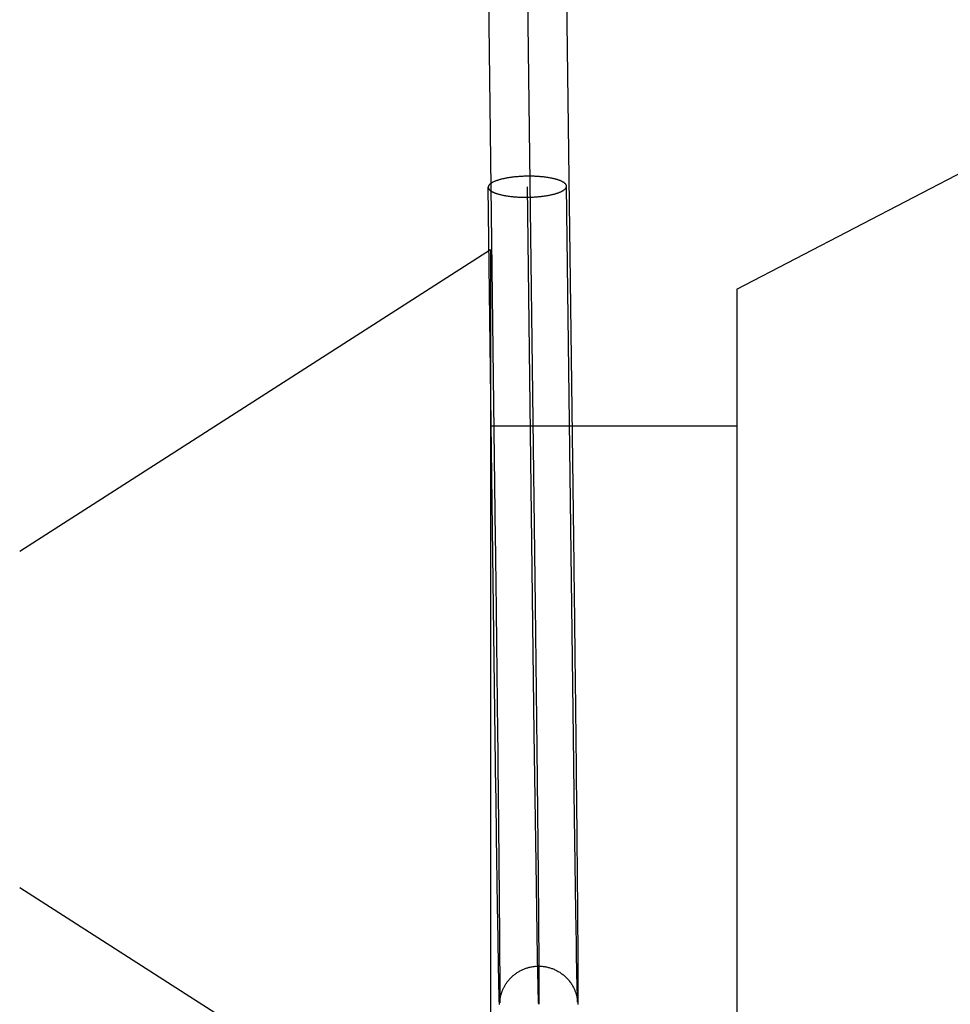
# Model space of a CAD drawing. Header units: inches. Extents: x 0 to 204, y 0 to 132.
# Tile 8 of 99: x 37.26 to 37.498, y 49.17 to 49.422. Entities that reach past the tile are written whole.
import ezdxf

# ---------------------------------------------------------------- set-up
doc = ezdxf.new("R2010")
doc.units = ezdxf.units.IN
doc.header["$LTSCALE"] = 11.243375
doc.header["$MEASUREMENT"] = 0
doc.linetypes.add('HIDDEN', pattern=[0.2, 0.1, -0.1])
doc.layers.add('DEFAULT_2', color=8, linetype='HIDDEN')

msp = doc.modelspace()

# ---------------------------------------------------------------- linework, layer by layer
at = {"layer": 'DEFAULT_2', "color": 8, "linetype": 'HIDDEN'}
for p, q in [((37.38947, 49.43453), (37.39153, 49.27177)), ((37.4431, 49.35265), (37.5681, 49.41765)), ((37.3815, 49.22438), (37.37953, 49.37869)), ((37.3913, 49.23913), (37.38953, 49.37882)), ((37.40132, 49.2381), (37.39953, 49.37895)), ((37.3801, 49.36265), (37.25971, 49.2856)), ((37.3801, 49.36265), (37.3801, 49.12265)), ((37.4431, 49.35265), (37.4431, 49.13265)), ((37.4431, 49.31765), (37.3801, 49.31765)), ((37.39153, 49.27177), (37.39195, 49.23513)), ((37.39175, 49.20591), (37.3913, 49.23913)), ((37.39195, 49.23513), (37.39227, 49.20268)), ((37.4017, 49.20922), (37.40168, 49.21118)), ((37.40218, 49.21203), (37.4022, 49.21005)), ((37.38221, 49.20905), (37.38223, 49.20712)), ((37.39213, 49.18187), (37.39175, 49.20591)), ((37.38182, 49.20138), (37.38179, 49.20319)), ((37.38225, 49.20431), (37.38227, 49.20248)), ((37.40181, 49.20176), (37.40179, 49.20357)), ((37.40226, 49.20431), (37.40227, 49.20248)), ((37.40227, 49.20248), (37.40229, 49.20068)), ((37.25971, 49.1997), (37.3801, 49.12265)), ((37.38229, 49.19981), (37.38231, 49.19808)), ((37.38188, 49.19701), (37.38185, 49.19873)), ((37.38231, 49.19808), (37.38232, 49.19639)), ((37.40188, 49.19741), (37.40185, 49.19912)), ((37.4019, 49.19575), (37.40188, 49.19741)), ((37.40231, 49.19807), (37.40232, 49.19637)), ((37.38191, 49.19534), (37.38188, 49.19701)), ((37.38193, 49.19371), (37.38191, 49.19534)), ((37.38232, 49.19639), (37.38234, 49.19475)), ((37.38234, 49.19475), (37.38235, 49.19315)), ((37.40193, 49.19413), (37.4019, 49.19575)), ((37.40232, 49.19637), (37.40234, 49.19473)), ((37.40234, 49.19473), (37.40236, 49.19234)), ((37.38196, 49.19213), (37.38193, 49.19371)), ((37.38199, 49.18984), (37.38196, 49.19213)), ((37.38235, 49.19315), (37.38237, 49.19083)), ((37.40195, 49.19255), (37.40193, 49.19413)), ((37.40199, 49.19028), (37.40195, 49.19255)), ((37.40236, 49.19234), (37.40237, 49.1908)), ((37.38203, 49.18766), (37.38199, 49.18984)), ((37.38237, 49.19083), (37.38238, 49.18935)), ((37.40201, 49.18882), (37.40199, 49.19028)), ((37.40237, 49.1908), (37.40239, 49.18858)), ((37.38206, 49.18559), (37.38203, 49.18766)), ((37.38238, 49.18935), (37.3824, 49.18722)), ((37.3824, 49.18722), (37.38241, 49.18454)), ((37.40206, 49.18605), (37.40201, 49.18882)), ((37.40239, 49.18858), (37.4024, 49.18648)), ((37.38225, 49.17517), (37.38206, 49.18559)), ((37.38241, 49.18454), (37.38246, 49.17476)), ((37.40212, 49.18228), (37.40206, 49.18605)), ((37.4024, 49.18648), (37.40242, 49.18321)), ((37.40227, 49.17424), (37.40212, 49.18228)), ((37.40242, 49.18321), (37.40246, 49.17458)), ((37.38232, 49.17199), (37.38225, 49.17517)), ((37.38246, 49.17476), (37.38246, 49.1722)), ((37.40246, 49.17458), (37.40246, 49.17191)), ((37.38236, 49.17075), (37.38232, 49.17199)), ((37.38246, 49.1722), (37.38246, 49.17105)), ((37.40233, 49.17196), (37.40227, 49.17424)), ((37.40235, 49.17116), (37.40233, 49.17196)), ((37.38238, 49.17014), (37.38236, 49.17075)), ((37.38239, 49.16981), (37.38238, 49.17014)), ((37.38246, 49.17062), (37.38245, 49.17037)), ((37.38245, 49.17037), (37.38245, 49.17025)), ((37.38245, 49.17028), (37.38246, 49.17034)), ((37.38245, 49.17024), (37.38245, 49.17028)), ((37.38245, 49.17025), (37.38245, 49.17021)), ((37.38245, 49.1702), (37.38245, 49.17022)), ((37.38245, 49.17019), (37.38245, 49.17018)), ((37.38245, 49.17018), (37.38245, 49.17019)), ((37.38245, 49.17017), (37.38245, 49.17017)), ((37.38246, 49.17105), (37.38246, 49.17062)), ((37.38246, 49.17041), (37.38247, 49.17048)), ((37.38246, 49.17034), (37.38246, 49.17041)), ((37.38247, 49.17055), (37.38248, 49.17063)), ((37.38247, 49.17048), (37.38247, 49.17055)), ((37.38248, 49.17063), (37.38249, 49.17071)), ((37.40233, 49.17089), (37.40234, 49.17081)), ((37.40234, 49.17081), (37.40235, 49.17074)), ((37.40237, 49.17078), (37.40235, 49.17116)), ((37.40235, 49.17074), (37.40236, 49.17066)), ((37.40236, 49.17066), (37.40237, 49.1706)), ((37.40237, 49.17057), (37.40237, 49.17078)), ((37.40237, 49.1706), (37.40237, 49.17054)), ((37.40238, 49.17047), (37.40237, 49.17057)), ((37.40238, 49.17042), (37.40238, 49.17047)), ((37.40238, 49.17045), (37.40238, 49.17044)), ((37.40238, 49.17043), (37.40238, 49.17041)), ((37.40246, 49.17092), (37.40245, 49.17032)), ((37.40245, 49.17032), (37.40245, 49.17)), ((37.40245, 49.17), (37.40245, 49.1698)), ((37.40246, 49.17191), (37.40246, 49.17092))]:
    msp.add_line(p, q, dxfattribs=at)
for points in [[(37.37947, 49.43441), (37.38132, 49.28875), (37.38133, 49.28759), (37.38135, 49.28643)], [(37.39947, 49.43466), (37.40132, 49.289), (37.40133, 49.28783), (37.40135, 49.28667)], [(37.38953, 49.3815), (37.38931, 49.38149), (37.38908, 49.38149), (37.38886, 49.38148), (37.38864, 49.38148), (37.38841, 49.38147), (37.38819, 49.38146), (37.38797, 49.38145), (37.38775, 49.38143), (37.38753, 49.38142), (37.38731, 49.3814), (37.38709, 49.38139), (37.38687, 49.38137), (37.38666, 49.38135), (37.38644, 49.38133), (37.38623, 49.38131), (37.38602, 49.38128), (37.38581, 49.38126), (37.3856, 49.38124), (37.3854, 49.38121), (37.38519, 49.38118), (37.38499, 49.38115), (37.3848, 49.38112), (37.3846, 49.38109), (37.3844, 49.38106), (37.38421, 49.38102), (37.38402, 49.38099), (37.38384, 49.38095), (37.38366, 49.38092), (37.38348, 49.38088), (37.3833, 49.38084), (37.38313, 49.3808), (37.38295, 49.38076), (37.38279, 49.38072), (37.38262, 49.38067), (37.38246, 49.38063), (37.38231, 49.38058), (37.38215, 49.38054), (37.382, 49.38049), (37.38186, 49.38044), (37.38172, 49.3804), (37.38158, 49.38035), (37.38144, 49.3803), (37.38131, 49.38025), (37.38119, 49.3802), (37.38107, 49.38014), (37.38095, 49.38009), (37.38084, 49.38004), (37.38073, 49.37998), (37.38062, 49.37993), (37.38052, 49.37987), (37.38043, 49.37982), (37.38034, 49.37976), (37.38025, 49.37971), (37.38017, 49.37965), (37.3801, 49.37959), (37.38002, 49.37953), (37.37996, 49.37948), (37.37989, 49.37942), (37.37984, 49.37936), (37.37978, 49.3793), (37.37974, 49.37924), (37.37969, 49.37918), (37.37966, 49.37912), (37.37962, 49.37906), (37.3796, 49.379), (37.37957, 49.37894), (37.37956, 49.37888), (37.37954, 49.37882), (37.37954, 49.37876), (37.37953, 49.3787), (37.37953, 49.37869)], [(37.39953, 49.37895), (37.39953, 49.379), (37.39952, 49.37906), (37.39951, 49.37912), (37.39949, 49.37918), (37.39947, 49.37924), (37.39944, 49.37929), (37.39941, 49.37935), (37.39937, 49.37941), (37.39933, 49.37947), (37.39928, 49.37953), (37.39923, 49.37959), (37.39917, 49.37964), (37.39911, 49.3797), (37.39904, 49.37976), (37.39897, 49.37981), (37.3989, 49.37987), (37.39881, 49.37992), (37.39873, 49.37998), (37.39864, 49.38003), (37.39854, 49.38009), (37.39844, 49.38014), (37.39834, 49.38019), (37.39823, 49.38024), (37.39812, 49.38029), (37.398, 49.38034), (37.39788, 49.38039), (37.39775, 49.38044), (37.39762, 49.38049), (37.39749, 49.38053), (37.39735, 49.38058), (37.39721, 49.38063), (37.39706, 49.38067), (37.39691, 49.38071), (37.39676, 49.38075), (37.3966, 49.3808), (37.39644, 49.38084), (37.39628, 49.38088), (37.39611, 49.38091), (37.39594, 49.38095), (37.39577, 49.38099), (37.39559, 49.38102), (37.39541, 49.38105), (37.39523, 49.38109), (37.39504, 49.38112), (37.39485, 49.38115), (37.39466, 49.38118), (37.39447, 49.38121), (37.39427, 49.38123), (37.39407, 49.38126), (37.39387, 49.38128), (37.39367, 49.38131), (37.39346, 49.38133), (37.39326, 49.38135), (37.39305, 49.38137), (37.39284, 49.38139), (37.39262, 49.3814), (37.39241, 49.38142), (37.39219, 49.38143), (37.39198, 49.38144), (37.39176, 49.38146), (37.39154, 49.38147), (37.39132, 49.38148), (37.3911, 49.38148), (37.39088, 49.38149), (37.39065, 49.38149), (37.39043, 49.3815), (37.39021, 49.3815), (37.38998, 49.3815), (37.38976, 49.3815), (37.38953, 49.3815)], [(37.37953, 49.37869), (37.37954, 49.37864), (37.37954, 49.37858), (37.37956, 49.37852), (37.37957, 49.37846), (37.3796, 49.3784), (37.37962, 49.37834), (37.37966, 49.37828), (37.37969, 49.37822), (37.37974, 49.37817), (37.37978, 49.37811), (37.37984, 49.37805), (37.37989, 49.37799), (37.37996, 49.37794), (37.38002, 49.37788), (37.3801, 49.37782), (37.38017, 49.37777), (37.38025, 49.37771), (37.38034, 49.37766), (37.38043, 49.3776), (37.38052, 49.37755), (37.38062, 49.3775), (37.38073, 49.37745), (37.38084, 49.37739), (37.38095, 49.37734), (37.38107, 49.37729), (37.38119, 49.37724), (37.38131, 49.3772), (37.38144, 49.37715), (37.38158, 49.3771), (37.38172, 49.37706), (37.38186, 49.37701), (37.382, 49.37697), (37.38215, 49.37692), (37.38231, 49.37688), (37.38246, 49.37684), (37.38262, 49.3768), (37.38279, 49.37676), (37.38295, 49.37672), (37.38313, 49.37669), (37.3833, 49.37665), (37.38348, 49.37662), (37.38366, 49.37658), (37.38384, 49.37655), (37.38402, 49.37652), (37.38421, 49.37649), (37.3844, 49.37646), (37.3846, 49.37643), (37.3848, 49.3764), (37.38499, 49.37638), (37.38519, 49.37635), (37.3854, 49.37633), (37.3856, 49.37631), (37.38581, 49.37629), (37.38602, 49.37627), (37.38623, 49.37625), (37.38644, 49.37623), (37.38666, 49.37622), (37.38687, 49.3762), (37.38709, 49.37619), (37.38731, 49.37618), (37.38753, 49.37617), (37.38775, 49.37616), (37.38797, 49.37615), (37.38819, 49.37615), (37.38841, 49.37614), (37.38864, 49.37614), (37.38886, 49.37614), (37.38908, 49.37614), (37.38931, 49.37614), (37.38953, 49.37614)], [(37.38953, 49.37614), (37.38976, 49.37614), (37.38998, 49.37615), (37.39021, 49.37615), (37.39043, 49.37616), (37.39065, 49.37617), (37.39088, 49.37618), (37.3911, 49.37619), (37.39132, 49.3762), (37.39154, 49.37622), (37.39176, 49.37623), (37.39198, 49.37625), (37.39219, 49.37627), (37.39241, 49.37629), (37.39262, 49.37631), (37.39284, 49.37633), (37.39305, 49.37635), (37.39326, 49.37638), (37.39346, 49.3764), (37.39367, 49.37643), (37.39387, 49.37646), (37.39407, 49.37648), (37.39427, 49.37652), (37.39447, 49.37655), (37.39466, 49.37658), (37.39485, 49.37661), (37.39504, 49.37665), (37.39523, 49.37668), (37.39541, 49.37672), (37.39559, 49.37676), (37.39577, 49.3768), (37.39594, 49.37684), (37.39611, 49.37688), (37.39628, 49.37692), (37.39644, 49.37696), (37.3966, 49.37701), (37.39676, 49.37705), (37.39691, 49.3771), (37.39706, 49.37714), (37.39721, 49.37719), (37.39735, 49.37724), (37.39749, 49.37729), (37.39762, 49.37734), (37.39775, 49.37739), (37.39788, 49.37744), (37.398, 49.37749), (37.39812, 49.37755), (37.39823, 49.3776), (37.39834, 49.37765), (37.39844, 49.37771), (37.39854, 49.37776), (37.39864, 49.37782), (37.39873, 49.37787), (37.39881, 49.37793), (37.3989, 49.37799), (37.39897, 49.37804), (37.39904, 49.3781), (37.39911, 49.37816), (37.39917, 49.37822), (37.39923, 49.37828), (37.39928, 49.37834), (37.39933, 49.3784), (37.39937, 49.37846), (37.39941, 49.37852), (37.39944, 49.37858), (37.39947, 49.37864), (37.39949, 49.3787), (37.39951, 49.37876), (37.39952, 49.37882), (37.39953, 49.37888), (37.39953, 49.37894), (37.39953, 49.37895)], [(37.38135, 49.28643), (37.38138, 49.28409), (37.38139, 49.28292), (37.38141, 49.28174)], [(37.40135, 49.28667), (37.40138, 49.28433), (37.40139, 49.28315), (37.40141, 49.28197)], [(37.38141, 49.28174), (37.38144, 49.27939), (37.38145, 49.2782), (37.38147, 49.27702)], [(37.40141, 49.28197), (37.40144, 49.27961), (37.40145, 49.27842), (37.40146, 49.27723)], [(37.38147, 49.27702), (37.38149, 49.27464), (37.38151, 49.27345), (37.38152, 49.27226)], [(37.40146, 49.27723), (37.40149, 49.27485), (37.40151, 49.27366), (37.40152, 49.27246)], [(37.38152, 49.27226), (37.38155, 49.26988), (37.38157, 49.26868), (37.38158, 49.26749)], [(37.40152, 49.27246), (37.40155, 49.27007), (37.40157, 49.26887), (37.40158, 49.26767)], [(37.40158, 49.26767), (37.40161, 49.26527), (37.40162, 49.26407), (37.40164, 49.26287)], [(37.38158, 49.26749), (37.38161, 49.26509), (37.38162, 49.2639), (37.38164, 49.2627), (37.38165, 49.26151)], [(37.40164, 49.26287), (37.40166, 49.26047), (37.40168, 49.25928), (37.40169, 49.25808), (37.40171, 49.25688)], [(37.38165, 49.26151), (37.38168, 49.25912), (37.38169, 49.25792), (37.38171, 49.25673)], [(37.38171, 49.25673), (37.38173, 49.25435), (37.38175, 49.25316), (37.38176, 49.25197)], [(37.40171, 49.25688), (37.40173, 49.25449), (37.40175, 49.2533), (37.40176, 49.25211)], [(37.38176, 49.25197), (37.38179, 49.2496), (37.3818, 49.24842), (37.38181, 49.24725)], [(37.40176, 49.25211), (37.40179, 49.24974), (37.4018, 49.24855), (37.40181, 49.24737)], [(37.38181, 49.24725), (37.38184, 49.2449), (37.38185, 49.24373), (37.38187, 49.24256)], [(37.40181, 49.24737), (37.40184, 49.24502), (37.40185, 49.24385), (37.40187, 49.24268)], [(37.38187, 49.24256), (37.38189, 49.24024), (37.3819, 49.23909), (37.38192, 49.23794)], [(37.40187, 49.24268), (37.40189, 49.24035), (37.4019, 49.23919), (37.40192, 49.23804)], [(37.38192, 49.23794), (37.38194, 49.23565), (37.38195, 49.23451), (37.38197, 49.23338)], [(37.40138, 49.23355), (37.40135, 49.23582), (37.40133, 49.23696), (37.40132, 49.2381)], [(37.40192, 49.23804), (37.40194, 49.23574), (37.40195, 49.2346), (37.40197, 49.23347)], [(37.38197, 49.23338), (37.38199, 49.23113), (37.382, 49.23001)], [(37.40144, 49.22907), (37.40141, 49.2313), (37.40139, 49.23242), (37.40138, 49.23355)], [(37.40197, 49.23347), (37.40199, 49.23121), (37.402, 49.23009)], [(37.382, 49.23001), (37.38202, 49.22779), (37.38204, 49.22669), (37.38205, 49.2256)], [(37.402, 49.23009), (37.40202, 49.22787), (37.40204, 49.22676), (37.40205, 49.22567)], [(37.40149, 49.22468), (37.40146, 49.22686), (37.40145, 49.22796), (37.40144, 49.22907)], [(37.38205, 49.2256), (37.38207, 49.22343), (37.38208, 49.22236)], [(37.40205, 49.22567), (37.40207, 49.22349), (37.40208, 49.22241)], [(37.38154, 49.22115), (37.38151, 49.2233), (37.3815, 49.22438)], [(37.38208, 49.22236), (37.3821, 49.22022), (37.38211, 49.21917), (37.38212, 49.21812)], [(37.40154, 49.22146), (37.40151, 49.2236), (37.40149, 49.22468)], [(37.40208, 49.22241), (37.4021, 49.22028), (37.40211, 49.21922), (37.40212, 49.21817)], [(37.38158, 49.21797), (37.38155, 49.22008), (37.38154, 49.22115)], [(37.40158, 49.2183), (37.40155, 49.2204), (37.40154, 49.22146)], [(37.38162, 49.21487), (37.3816, 49.21693), (37.38158, 49.21797)], [(37.38212, 49.21812), (37.38214, 49.21605), (37.38215, 49.21503)], [(37.40162, 49.2152), (37.40159, 49.21726), (37.40158, 49.2183)], [(37.40212, 49.21817), (37.40214, 49.21609), (37.40215, 49.21506)], [(37.38167, 49.21183), (37.38164, 49.21385), (37.38162, 49.21487)], [(37.38215, 49.21503), (37.38217, 49.213), (37.38218, 49.212)], [(37.40168, 49.21118), (37.40165, 49.21317), (37.40164, 49.21418), (37.40162, 49.2152)], [(37.40215, 49.21506), (37.40217, 49.21303), (37.40218, 49.21203)], [(37.38171, 49.20887), (37.38168, 49.21084), (37.38167, 49.21183)], [(37.38218, 49.212), (37.3822, 49.21002), (37.38221, 49.20905)], [(37.4022, 49.21005), (37.40222, 49.2081), (37.40223, 49.20714)], [(37.38175, 49.20599), (37.38172, 49.2079), (37.38171, 49.20887)], [(37.40175, 49.20635), (37.40172, 49.20826), (37.4017, 49.20922)], [(37.38179, 49.20319), (37.38176, 49.20505), (37.38175, 49.20599)], [(37.38223, 49.20712), (37.38225, 49.20524), (37.38225, 49.20431)], [(37.40179, 49.20357), (37.40176, 49.20542), (37.40175, 49.20635)], [(37.40223, 49.20714), (37.40225, 49.20525), (37.40226, 49.20431)], [(37.38227, 49.20248), (37.38229, 49.20069), (37.38229, 49.19981)], [(37.39227, 49.20268), (37.39244, 49.17989), (37.39247, 49.17306), (37.39244, 49.16986), (37.39238, 49.17026), (37.39227, 49.17426), (37.39213, 49.18187)], [(37.38185, 49.19873), (37.38183, 49.20048), (37.38182, 49.20138)], [(37.40185, 49.19912), (37.40183, 49.20087), (37.40181, 49.20176)], [(37.40229, 49.20068), (37.4023, 49.19893), (37.40231, 49.19807)], [(37.38249, 49.17071), (37.3825, 49.17079), (37.38251, 49.17083), (37.38251, 49.17087), (37.38252, 49.17092), (37.38252, 49.17096), (37.38253, 49.171), (37.38253, 49.17105), (37.38254, 49.1711), (37.38255, 49.17114), (37.38256, 49.17119), (37.38256, 49.17124), (37.38257, 49.17129), (37.38258, 49.17134), (37.38259, 49.17139), (37.3826, 49.17145), (37.38261, 49.1715), (37.38262, 49.17156), (37.38264, 49.17162), (37.38265, 49.17169), (37.38266, 49.17175), (37.38268, 49.17181), (37.38269, 49.17189), (37.38271, 49.17197), (37.38273, 49.17204), (37.38275, 49.17212), (37.38278, 49.17221), (37.3828, 49.17231), (37.38283, 49.1724), (37.38286, 49.17249), (37.38289, 49.1726), (37.38293, 49.17271), (37.38297, 49.17283), (37.38301, 49.17295), (37.38305, 49.17308), (37.38311, 49.17321), (37.38316, 49.17334), (37.38321, 49.17348), (37.38327, 49.17362), (37.38334, 49.17377), (37.38342, 49.17393), (37.3835, 49.17409), (37.38358, 49.17425), (37.38367, 49.17441), (37.38376, 49.17458), (37.38386, 49.17474), (37.38395, 49.1749), (37.38406, 49.17506), (37.38417, 49.17523), (37.38429, 49.1754), (37.3844, 49.17555), (37.38452, 49.17571), (37.38464, 49.17587), (37.38477, 49.17602), (37.3849, 49.17618), (37.38504, 49.17633), (37.38518, 49.17648), (37.38532, 49.17662), (37.38546, 49.17676), (37.38561, 49.1769), (37.38576, 49.17704), (37.38592, 49.17718), (37.38608, 49.17732), (37.38624, 49.17745), (37.3864, 49.17757), (37.38657, 49.17769), (37.38674, 49.17781), (37.38691, 49.17793), (37.38709, 49.17804), (37.38727, 49.17815), (37.38745, 49.17826), (37.38763, 49.17836), (37.38782, 49.17846), (37.38801, 49.17856), (37.3882, 49.17865), (37.3884, 49.17874), (37.3886, 49.17882), (37.3888, 49.1789), (37.389, 49.17898), (37.3892, 49.17905), (37.38941, 49.17912), (37.38961, 49.17918), (37.38982, 49.17924), (37.39003, 49.17929), (37.39024, 49.17934), (37.39046, 49.17939), (37.39067, 49.17943), (37.39089, 49.17947), (37.39111, 49.1795), (37.39132, 49.17952), (37.39154, 49.17955), (37.39176, 49.17956), (37.39198, 49.17957), (37.3922, 49.17958), (37.39231, 49.17958)], [(37.39231, 49.17958), (37.39242, 49.17958), (37.39264, 49.17958), (37.39286, 49.17957), (37.39309, 49.17956), (37.39331, 49.17955), (37.39353, 49.17952), (37.39375, 49.1795), (37.39398, 49.17946), (37.3942, 49.17943), (37.39442, 49.17938), (37.39464, 49.17934), (37.39486, 49.17928), (37.39508, 49.17922), (37.3953, 49.17916), (37.39552, 49.17909), (37.39573, 49.17902), (37.39594, 49.17895), (37.39615, 49.17886), (37.39636, 49.17878), (37.39657, 49.17868), (37.39678, 49.17859), (37.39699, 49.17848), (37.39719, 49.17837), (37.3974, 49.17826), (37.3976, 49.17814), (37.3978, 49.17802), (37.398, 49.17789), (37.39819, 49.17775), (37.39838, 49.17762), (37.39856, 49.17748), (37.39874, 49.17733), (37.39893, 49.17718), (37.39911, 49.17702), (37.39928, 49.17686), (37.39945, 49.1767), (37.39962, 49.17653), (37.39979, 49.17634), (37.39996, 49.17615), (37.40011, 49.17598), (37.40025, 49.1758), (37.4004, 49.17561), (37.40055, 49.17541), (37.40069, 49.1752), (37.40083, 49.175), (37.40095, 49.17481), (37.40107, 49.17461), (37.40119, 49.17439), (37.40131, 49.17416), (37.40141, 49.17396), (37.4015, 49.17378), (37.40157, 49.17361), (37.40164, 49.17346), (37.40171, 49.17328), (37.40178, 49.17311), (37.40184, 49.17295), (37.40189, 49.1728), (37.40194, 49.17266), (37.40198, 49.17254), (37.40201, 49.17243), (37.40203, 49.17234), (37.40206, 49.17223), (37.40209, 49.17213), (37.40211, 49.17204), (37.40214, 49.17196), (37.40216, 49.17187), (37.40217, 49.17179), (37.40219, 49.17172), (37.4022, 49.17166), (37.40222, 49.17159), (37.40223, 49.17153), (37.40224, 49.17147), (37.40225, 49.17141), (37.40226, 49.17136), (37.40227, 49.17131), (37.40228, 49.17125), (37.40229, 49.1712), (37.4023, 49.17116), (37.4023, 49.17111), (37.40231, 49.17107), (37.40232, 49.17102), (37.40232, 49.17098), (37.40233, 49.17094), (37.40233, 49.17089)], [(37.40237, 49.17054), (37.40237, 49.17049), (37.40238, 49.17047)], [(37.40238, 49.17041), (37.40238, 49.1704), (37.40238, 49.1704)]]:
    msp.add_lwpolyline(points, dxfattribs=at)

doc.saveas('drawing.dxf')
